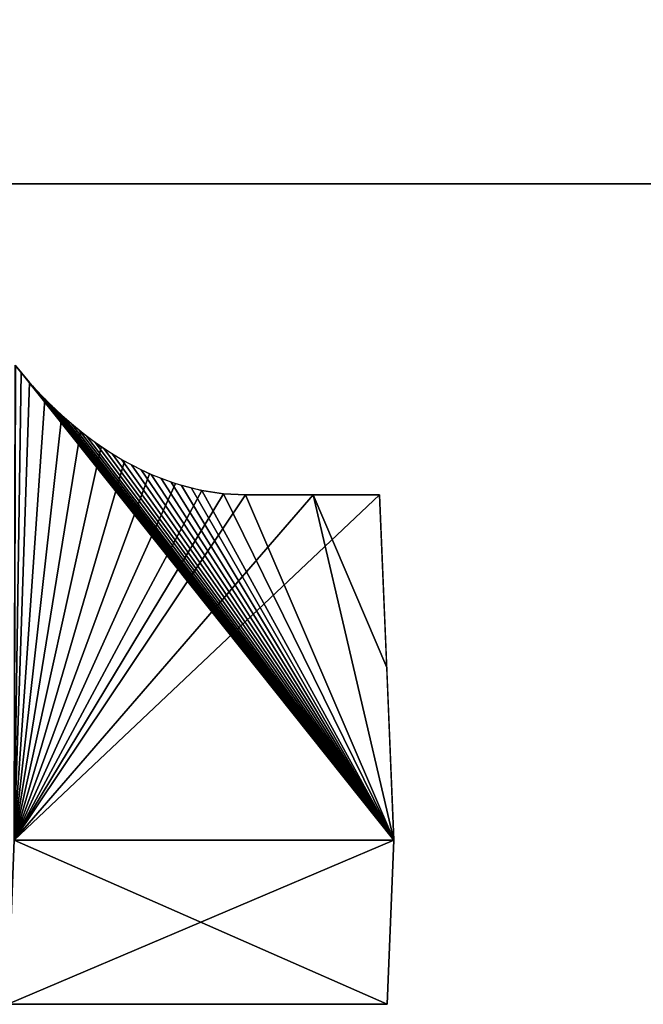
# Model space of a CAD drawing. Header units: millimetres. Extents: x -112 to 112, y -55 to 40.
# Tile 147 of 171: x 18.5 to 20.4, y 32 to 35. Entities that reach past the tile are written whole.
import ezdxf

# ---------------------------------------------------------------- set-up
doc = ezdxf.new("R2010")
doc.units = ezdxf.units.MM
doc.header["$LTSCALE"] = 52.148148
for name, color, linetype in [('49', 7, 'CONTINUOUS'), ('59', 7, 'CONTINUOUS'), ('60', 7, 'CONTINUOUS'), ('63', 7, 'CONTINUOUS'), ('64', 7, 'CONTINUOUS'), ('88', 7, 'CONTINUOUS'), ('99', 7, 'CONTINUOUS')]:
    doc.layers.add(name, color=color, linetype=linetype)

msp = doc.modelspace()

# ---------------------------------------------------------------- linework, layer by layer
at = {"layer": '49', "linetype": 'Continuous'}
for points in [[(18.6091, 34.5, 14.6702), (18.3588, 34.5, 3.3588), (18.4114, 34.5, 14.9174), (18.6091, 34.5, 14.6702)], [(18.7137, 34.5, 2.9616), (18.3588, 34.5, 3.3588), (18.6091, 34.5, 14.6702), (18.7137, 34.5, 2.9616)], [(18.3588, 34.5, -3.3588), (18.7137, 34.5, -2.9616), (18.4114, 34.5, -14.9174), (18.3588, 34.5, -3.3588)], [(18.4114, 34.5, -14.9174), (18.7137, 34.5, -2.9616), (18.609, 34.5, -14.6702), (18.4114, 34.5, -14.9174)], [(18.609, 34.5, -14.6702), (18.7137, 34.5, -2.9616), (18.8033, 34.5, -14.4204), (18.609, 34.5, -14.6702)], [(18.8034, 34.5, 14.4203), (18.7137, 34.5, 2.9616), (18.6091, 34.5, 14.6702), (18.8034, 34.5, 14.4203)], [(19.0219, 34.5, 2.5272), (18.7137, 34.5, 2.9616), (18.8034, 34.5, 14.4203), (19.0219, 34.5, 2.5272)], [(18.7137, 34.5, -2.9616), (19.0219, 34.5, -2.5272), (18.8033, 34.5, -14.4204), (18.7137, 34.5, -2.9616)], [(18.8033, 34.5, -14.4204), (19.0219, 34.5, -2.5272), (19.0741, 34.5, -14.1026), (18.8033, 34.5, -14.4204)], [(19.0742, 34.5, 14.1025), (19.0219, 34.5, 2.5272), (18.8034, 34.5, 14.4203), (19.0742, 34.5, 14.1025)], [(19.2796, 34.5, 2.0609), (19.0219, 34.5, 2.5272), (19.0742, 34.5, 14.1025), (19.2796, 34.5, 2.0609)], [(19.0219, 34.5, -2.5272), (19.2796, 34.5, -2.0609), (19.0741, 34.5, -14.1026), (19.0219, 34.5, -2.5272)], [(19.0741, 34.5, -14.1026), (19.2796, 34.5, -2.0609), (19.3771, 34.5, -13.8135), (19.0741, 34.5, -14.1026)], [(19.3772, 34.5, 13.8135), (19.2796, 34.5, 2.0609), (19.0742, 34.5, 14.1025), (19.3772, 34.5, 13.8135)], [(19.4834, 34.5, 1.5688), (19.2796, 34.5, 2.0609), (19.3772, 34.5, 13.8135), (19.4834, 34.5, 1.5688)], [(19.2796, 34.5, -2.0609), (19.4834, 34.5, -1.5688), (19.3771, 34.5, -13.8135), (19.2796, 34.5, -2.0609)], [(19.3771, 34.5, -13.8135), (19.6309, 34.5, -1.057), (19.7086, 34.5, -13.5571), (19.3771, 34.5, -13.8135)], [(19.4834, 34.5, -1.5688), (19.6309, 34.5, -1.057), (19.3771, 34.5, -13.8135), (19.4834, 34.5, -1.5688)], [(19.7087, 34.5, 13.557), (19.4834, 34.5, 1.5688), (19.3772, 34.5, 13.8135), (19.7087, 34.5, 13.557)], [(19.6309, 34.5, 1.057), (19.4834, 34.5, 1.5688), (19.7087, 34.5, 13.557), (19.6309, 34.5, 1.057)], [(19.6309, 34.5, -1.057), (19.7201, 34.5, -0.5318), (19.7086, 34.5, -13.5571), (19.6309, 34.5, -1.057)], [(19.7201, 34.5, 0.5318), (19.6309, 34.5, 1.057), (19.7087, 34.5, 13.557), (19.7201, 34.5, 0.5318)], [(20.0646, 34.5, -13.3364), (19.7086, 34.5, -13.5571), (20.0646, 34.5, 13.3364), (20.0646, 34.5, -13.3364)], [(19.7086, 34.5, -13.5571), (19.75, 34.5), (20.0646, 34.5, 13.3364), (19.7086, 34.5, -13.5571)], [(19.7201, 34.5, -0.5318), (19.75, 34.5), (19.7086, 34.5, -13.5571), (19.7201, 34.5, -0.5318)], [(20.0646, 34.5, 13.3364), (19.7201, 34.5, 0.5318), (19.7087, 34.5, 13.557), (20.0646, 34.5, 13.3364)], [(19.75, 34.5), (19.7201, 34.5, 0.5318), (20.0646, 34.5, 13.3364), (19.75, 34.5)], [(20.4402, 34.5, 13.1541), (20.0646, 34.5, -13.3364), (20.0646, 34.5, 13.3364), (20.4402, 34.5, 13.1541)], [(20.4402, 34.5, -13.1541), (20.0646, 34.5, -13.3364), (20.4402, 34.5, 13.1541), (20.4402, 34.5, -13.1541)]]:
    msp.add_3dface(points, dxfattribs=at)
at = {"layer": '59', "linetype": 'Continuous'}
for points in [[(18.5045, 33.9246, 16.3234), (18.4877, 33.9452, 16.3408), (18.4834, 32.5, 16.4599), (18.5045, 33.9246, 16.3234)], [(19.6396, 32.5, 15.0615), (18.5045, 33.9246, 16.3234), (18.4834, 32.5, 16.4599), (19.6396, 32.5, 15.0615)], [(18.5217, 33.9042, 16.3056), (18.5045, 33.9246, 16.3234), (19.6396, 32.5, 15.0615), (18.5217, 33.9042, 16.3056)], [(18.5393, 33.8842, 16.2872), (18.5217, 33.9042, 16.3056), (19.6396, 32.5, 15.0615), (18.5393, 33.8842, 16.2872)], [(18.5574, 33.8644, 16.2681), (18.5393, 33.8842, 16.2872), (19.6396, 32.5, 15.0615), (18.5574, 33.8644, 16.2681)], [(18.5762, 33.8448, 16.2482), (18.5574, 33.8644, 16.2681), (19.6396, 32.5, 15.0615), (18.5762, 33.8448, 16.2482)], [(18.5955, 33.8253, 16.2277), (18.5762, 33.8448, 16.2482), (19.6396, 32.5, 15.0615), (18.5955, 33.8253, 16.2277)], [(18.6155, 33.806, 16.2062), (18.5955, 33.8253, 16.2277), (19.6396, 32.5, 15.0615), (18.6155, 33.806, 16.2062)], [(18.6365, 33.7869, 16.1836), (18.6155, 33.806, 16.2062), (19.6396, 32.5, 15.0615), (18.6365, 33.7869, 16.1836)], [(18.6583, 33.7678, 16.16), (18.6365, 33.7869, 16.1836), (19.6396, 32.5, 15.0615), (18.6583, 33.7678, 16.16)], [(18.681, 33.7489, 16.1353), (18.6583, 33.7678, 16.16), (19.6396, 32.5, 15.0615), (18.681, 33.7489, 16.1353)], [(18.7049, 33.7303, 16.109), (18.681, 33.7489, 16.1353), (19.6396, 32.5, 15.0615), (18.7049, 33.7303, 16.109)], [(18.7299, 33.7118, 16.0814), (18.7049, 33.7303, 16.109), (19.6396, 32.5, 15.0615), (18.7299, 33.7118, 16.0814)], [(18.756, 33.6937, 16.0525), (18.7299, 33.7118, 16.0814), (19.6396, 32.5, 15.0615), (18.756, 33.6937, 16.0525)], [(18.783, 33.6763, 16.0223), (18.756, 33.6937, 16.0525), (19.6396, 32.5, 15.0615), (18.783, 33.6763, 16.0223)], [(18.8112, 33.6594, 15.9905), (18.783, 33.6763, 16.0223), (19.6396, 32.5, 15.0615), (18.8112, 33.6594, 15.9905)], [(18.8402, 33.6433, 15.9576), (18.8112, 33.6594, 15.9905), (19.6396, 32.5, 15.0615), (18.8402, 33.6433, 15.9576)], [(18.8698, 33.6284, 15.9239), (18.8402, 33.6433, 15.9576), (19.6396, 32.5, 15.0615), (18.8698, 33.6284, 15.9239)], [(18.9001, 33.6146, 15.8891), (18.8698, 33.6284, 15.9239), (19.6396, 32.5, 15.0615), (18.9001, 33.6146, 15.8891)], [(18.9308, 33.602, 15.8534), (18.9001, 33.6146, 15.8891), (19.6396, 32.5, 15.0615), (18.9308, 33.602, 15.8534)], [(18.9616, 33.5907, 15.8175), (18.9308, 33.602, 15.8534), (19.6396, 32.5, 15.0615), (18.9616, 33.5907, 15.8175)], [(18.9924, 33.581, 15.7814), (18.9616, 33.5907, 15.8175), (19.6396, 32.5, 15.0615), (18.9924, 33.581, 15.7814)], [(19.0232, 33.5727, 15.7448), (18.9924, 33.581, 15.7814), (19.6396, 32.5, 15.0615), (19.0232, 33.5727, 15.7448)], [(19.0542, 33.5658, 15.7079), (19.0232, 33.5727, 15.7448), (19.6396, 32.5, 15.0615), (19.0542, 33.5658, 15.7079)], [(19.1206, 33.5557, 15.6278), (19.0542, 33.5658, 15.7079), (19.6396, 32.5, 15.0615), (19.1206, 33.5557, 15.6278)], [(19.1873, 33.5523, 15.5461), (19.1206, 33.5557, 15.6278), (19.6396, 32.5, 15.0615), (19.1873, 33.5523, 15.5461)], [(19.3933, 33.5523, 15.2884), (19.1873, 33.5523, 15.5461), (19.6396, 32.5, 15.0615), (19.3933, 33.5523, 15.2884)], [(19.5958, 33.5523, 15.028), (19.3933, 33.5523, 15.2884), (19.6177, 33.0262, 15.0448), (19.5958, 33.5523, 15.028)], [(19.6177, 33.0262, 15.0448), (19.3933, 33.5523, 15.2884), (19.6396, 32.5, 15.0615), (19.6177, 33.0262, 15.0448)]]:
    msp.add_3dface(points, dxfattribs=at)
at = {"layer": '60', "linetype": 'Continuous'}
for points in [[(19.6188, 32, 15.0456), (18.4834, 32.5, 16.4599), (18.4638, 32, 16.4424), (19.6188, 32, 15.0456)], [(19.6396, 32.5, 15.0615), (18.4834, 32.5, 16.4599), (19.6188, 32, 15.0456), (19.6396, 32.5, 15.0615)]]:
    msp.add_3dface(points, dxfattribs=at)
at = {"layer": '63', "linetype": 'Continuous'}
for points in [[(18.5299, 33.8948, -16.297), (18.4833, 32.5, -16.46), (18.4863, 33.947, -16.3423), (18.5299, 33.8948, -16.297)], [(18.5768, 33.8441, -16.2476), (18.4833, 32.5, -16.46), (18.5299, 33.8948, -16.297), (18.5768, 33.8441, -16.2476)], [(18.628, 33.7946, -16.1928), (18.4833, 32.5, -16.46), (18.5768, 33.8441, -16.2476), (18.628, 33.7946, -16.1928)], [(18.6847, 33.746, -16.1312), (18.4833, 32.5, -16.46), (18.628, 33.7946, -16.1928), (18.6847, 33.746, -16.1312)], [(18.7485, 33.6988, -16.0609), (18.4833, 32.5, -16.46), (18.6847, 33.746, -16.1312), (18.7485, 33.6988, -16.0609)], [(18.8193, 33.6548, -15.9814), (18.4833, 32.5, -16.46), (18.7485, 33.6988, -16.0609), (18.8193, 33.6548, -15.9814)], [(18.8953, 33.6167, -15.8945), (18.4833, 32.5, -16.46), (18.8193, 33.6548, -15.9814), (18.8953, 33.6167, -15.8945)], [(18.9743, 33.5866, -15.8026), (18.4833, 32.5, -16.46), (18.8953, 33.6167, -15.8945), (18.9743, 33.5866, -15.8026)], [(19.0542, 33.5658, -15.7079), (18.4833, 32.5, -16.46), (18.9743, 33.5866, -15.8026), (19.0542, 33.5658, -15.7079)], [(19.1206, 33.5557, -15.6278), (18.4833, 32.5, -16.46), (19.0542, 33.5658, -15.7079), (19.1206, 33.5557, -15.6278)], [(19.1873, 33.5523, -15.5461), (18.4833, 32.5, -16.46), (19.1206, 33.5557, -15.6278), (19.1873, 33.5523, -15.5461)], [(19.3933, 33.5523, -15.2885), (18.4833, 32.5, -16.46), (19.1873, 33.5523, -15.5461), (19.3933, 33.5523, -15.2885)], [(19.5957, 33.5523, -15.0281), (18.4833, 32.5, -16.46), (19.3933, 33.5523, -15.2885), (19.5957, 33.5523, -15.0281)], [(19.6395, 32.5, -15.0617), (18.4833, 32.5, -16.46), (19.5957, 33.5523, -15.0281), (19.6395, 32.5, -15.0617)]]:
    msp.add_3dface(points, dxfattribs=at)
at = {"layer": '64', "linetype": 'Continuous'}
for points in [[(18.4637, 32, -16.4426), (19.6395, 32.5, -15.0617), (19.6187, 32, -15.0457), (18.4637, 32, -16.4426)], [(18.4833, 32.5, -16.46), (19.6395, 32.5, -15.0617), (18.4637, 32, -16.4426), (18.4833, 32.5, -16.46)]]:
    msp.add_3dface(points, dxfattribs=at)
at = {"layer": '88', "linetype": 'Continuous'}
for points in [[(15.5432, -19.4924, -22.6142), (14.3534, 35.5763, -21.4245), (22.6142, -19.4924, -15.5432), (15.5432, -19.4924, -22.6142)], [(14.3534, 35.5763, -21.4245), (21.4245, 35.5763, -14.3534), (22.6142, -19.4924, -15.5432), (14.3534, 35.5763, -21.4245)]]:
    msp.add_3dface(points, dxfattribs=at)
at = {"layer": '99', "linetype": 'Continuous'}
for points in [[(21.4245, 35.5763, 14.3534), (14.3534, 35.5763, 21.4245), (15.5432, -19.4924, 22.6142), (21.4245, 35.5763, 14.3534)], [(22.6142, -19.4924, 15.5432), (21.4245, 35.5763, 14.3534), (15.5432, -19.4924, 22.6142), (22.6142, -19.4924, 15.5432)]]:
    msp.add_3dface(points, dxfattribs=at)

doc.saveas('drawing.dxf')
